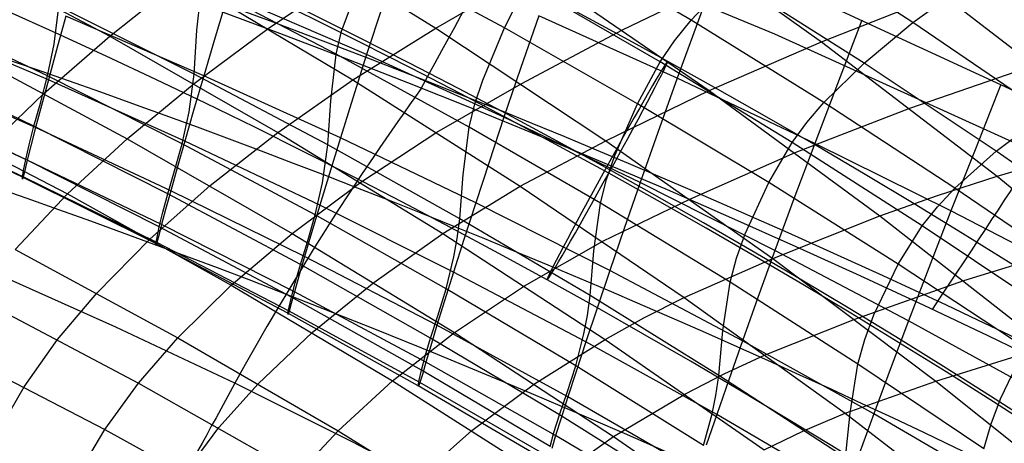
# Model space of a CAD drawing. Extents: x -919 to -345, y -585 to -19.
# Tile 98 of 123: x -517 to -477, y -126 to -110. Entities that reach past the tile are written whole.
import ezdxf

# ---------------------------------------------------------------- set-up
doc = ezdxf.new("R2010")
doc.units = 0
doc.layers.add('SCHIUMATO', color=84, linetype='CONTINUOUS')
doc.layers.add('TELAIO', color=3, linetype='CONTINUOUS')

msp = doc.modelspace()

# ---------------------------------------------------------------- linework, layer by layer
at = {"layer": 'SCHIUMATO'}
for p, q in [((-491.805, -105.263, 286.313), (-484.602, -110.412, 285.712)), ((-507.005, -105.553, 265.09), (-500.053, -109.859, 264.325)), ((-486.473, -110.1, -41.622), (-497.058, -105.683, -41.713)), ((-483.429, -105.685, 296.908), (-476.078, -111.349, 296.402)), ((-489.828, -109.544, 202.623), (-495.22, -106.362, 202.989)), ((-480.942, -109.633, 218.408), (-486.353, -106.116, 218.96)), ((-519.954, -106.52, 245.649), (-513.111, -110.178, 244.948)), ((-503.827, -109.985, 174.927), (-502.688, -106.939, 187.454)), ((-497.298, -109.856, 187.354), (-502.688, -106.939, 187.454)), ((-488.613, -107.05, -32.678), (-489.53, -109.54, -25.067)), ((-500.053, -109.859, 264.325), (-496.092, -107.554, 275.364)), ((-496.092, -107.554, 275.364), (-489.1, -112.361, 274.668)), ((-513.111, -110.178, 244.948), (-510.196, -107.868, 255.052)), ((-510.196, -107.868, 255.052), (-503.371, -111.928, 254.304)), ((-506.768, -109.873, 254.681), (-503.513, -107.68, 264.71)), ((-492.577, -109.93, 275.019), (-488.182, -107.808, 286.015)), ((-489.828, -109.544, 202.623), (-488.254, -107.869, 210.685)), ((-482.891, -111.269, 210.211), (-488.254, -107.869, 210.685)), ((-480.942, -109.633, 218.408), (-478.667, -107.996, 226.848)), ((-509.626, -109.948, 163.66), (-509.426, -108.101, 171.349)), ((-504.042, -110.906, 171.244), (-509.426, -108.101, 171.349)), ((-497.298, -109.856, 187.354), (-496.425, -108.117, 195.054)), ((-491.07, -111.218, 194.808), (-496.425, -108.117, 195.054)), ((-475.056, -113.22, -32.451), (-485.541, -108.379, -32.627)), ((-508.374, -108.522, -2.301), (-508.89, -110.222, 5.404)), ((-502.825, -110.923, -2.229), (-508.374, -108.522, -2.301)), ((-484.602, -110.412, 285.712), (-479.73, -108.486, 296.658)), ((-515.602, -111.777, 139.714), (-521.047, -109.184, 139.745)), ((-515.336, -110.502, 147.728), (-515.149, -108.995, 155.728)), ((-509.734, -111.707, 155.671), (-515.149, -108.995, 155.728)), ((-502.206, -109.019, -9.921), (-502.825, -110.923, -2.229)), ((-515.569, -111.93, 28.57), (-521.082, -109.588, 28.519)), ((-514.871, -109.388, 13.066), (-515.244, -110.737, 20.809)), ((-509.349, -111.768, 13.127), (-514.871, -109.388, 13.066)), ((-495.93, -109.363, -17.51), (-496.659, -111.476, -9.843)), ((-490.378, -111.869, -17.427), (-495.93, -109.363, -17.51)), ((-490.493, -110.377, 198.697), (-489.828, -109.544, 202.623)), ((-489.53, -109.54, -25.067), (-490.378, -111.869, -17.427)), ((-484.507, -112.846, 202.249), (-489.828, -109.544, 202.623)), ((-482.99, -109.537, -32.588), (-483.967, -112.089, -24.979)), ((-482.891, -111.269, 210.211), (-480.942, -109.633, 218.408)), ((-475.609, -113.272, 217.847), (-480.942, -109.633, 218.408)), ((-509.734, -111.707, 155.671), (-509.626, -109.948, 163.66)), ((-509.732, -112.082, 244.587), (-506.768, -109.873, 254.681)), ((-504.042, -110.906, 171.244), (-503.827, -109.985, 174.927)), ((-503.371, -111.928, 254.304), (-500.053, -109.859, 264.325)), ((-500.053, -109.859, 264.325), (-493.235, -114.373, 263.539)), ((-498.174, -111.945, 178.637), (-497.298, -109.856, 187.354)), ((-491.973, -112.892, 187.25), (-497.298, -109.856, 187.354)), ((-496.627, -112.09, 263.935), (-492.577, -109.93, 275.019)), ((-515.754, -112.474, 234.773), (-513.111, -110.178, 244.948)), ((-513.111, -110.178, 244.948), (-506.38, -114.035, 244.221)), ((-508.89, -110.222, 5.404), (-509.349, -111.768, 13.127)), ((-491.07, -111.218, 194.808), (-490.493, -110.377, 198.697)), ((-489.1, -112.361, 274.668), (-484.602, -110.412, 285.712)), ((-476.029, -114.847, -41.527), (-486.473, -110.1, -41.622)), ((-484.602, -110.412, 285.712), (-477.57, -115.79, 285.09)), ((-519.124, -110.7, 235.113), (-512.409, -114.295, 234.427)), ((-515.602, -111.777, 139.714), (-515.336, -110.502, 147.728)), ((-515.244, -110.737, 20.809), (-515.569, -111.93, 28.57)), ((-516.149, -113.785, 123.44), (-521.568, -111.202, 123.46)), ((-504.26, -112.772, 163.561), (-504.042, -110.906, 171.244)), ((-498.716, -113.833, 171.135), (-504.042, -110.906, 171.244)), ((-502.825, -110.923, -2.229), (-503.38, -112.669, 5.473)), ((-497.322, -113.43, -2.155), (-502.825, -110.923, -2.229)), ((-491.973, -112.892, 187.25), (-491.07, -111.218, 194.808)), ((-485.783, -114.437, 194.556), (-491.07, -111.218, 194.808)), ((-516.083, -113.847, 44.125), (-521.552, -111.441, 44.082)), ((-496.659, -111.476, -9.843), (-497.322, -113.43, -2.155)), ((-484.507, -112.846, 202.249), (-482.891, -111.269, 210.211)), ((-477.602, -114.788, 209.729), (-482.891, -111.269, 210.211)), ((-481.065, -113.073, 285.404), (-476.078, -111.349, 296.402)), ((-515.89, -112.867, 131.595), (-515.602, -111.777, 139.714)), ((-515.569, -111.93, 28.57), (-515.849, -112.966, 36.344)), ((-510.217, -114.495, 139.683), (-515.602, -111.777, 139.714)), ((-510.106, -114.386, 28.624), (-515.569, -111.93, 28.57)), ((-509.935, -113.219, 147.69), (-509.734, -111.707, 155.671)), ((-509.349, -111.768, 13.127), (-509.753, -113.156, 20.867)), ((-504.381, -114.541, 155.61), (-509.734, -111.707, 155.671)), ((-503.875, -114.258, 13.191), (-509.349, -111.768, 13.127)), ((-506.38, -114.035, 244.221), (-503.371, -111.928, 254.304)), ((-503.371, -111.928, 254.304), (-496.67, -116.188, 253.533)), ((-498.487, -112.897, 174.841), (-498.174, -111.945, 178.637)), ((-490.378, -111.869, -17.427), (-491.158, -114.036, -9.762)), ((-484.872, -114.477, -17.342), (-490.378, -111.869, -17.427)), ((-512.409, -114.295, 234.427), (-509.732, -112.082, 244.587)), ((-500.635, -112.28, -46.995), (-500.867, -112.602, -47.041)), ((-500.004, -114.034, 253.921), (-496.627, -112.09, 263.935)), ((-493.235, -114.373, 263.539), (-489.1, -112.361, 274.668)), ((-489.1, -112.361, 274.668), (-482.261, -117.383, 273.951)), ((-483.967, -112.089, -24.979), (-484.872, -114.477, -17.342)), ((-477.413, -112.118, -32.494), (-478.452, -114.734, -24.887)), ((-516.475, -115.127, 107.158), (-521.881, -112.562, 107.161)), ((-516.417, -115.148, 59.709), (-521.853, -112.687, 59.675)), ((-518.121, -114.749, 224.535), (-515.754, -112.474, 234.773)), ((-504.381, -114.541, 155.61), (-504.26, -112.772, 163.561)), ((-503.38, -112.669, 5.473), (-503.875, -114.258, 13.191)), ((-500.867, -112.602, -47.041), (-501.102, -112.929, -47.079)), ((-521.463, -113.041, 224.857), (-514.803, -116.504, 224.207)), ((-516.149, -113.785, 123.44), (-515.89, -112.867, 131.595)), ((-515.849, -112.966, 36.344), (-516.083, -113.847, 44.125)), ((-509.753, -113.156, 20.867), (-510.106, -114.386, 28.624)), ((-501.102, -112.929, -47.079), (-501.338, -113.261, -47.111)), ((-498.716, -113.833, 171.135), (-498.487, -112.897, 174.841)), ((-492.884, -114.963, 178.572), (-491.973, -112.892, 187.25)), ((-486.714, -116.045, 187.141), (-491.973, -112.892, 187.25)), ((-485.661, -114.846, 274.312), (-481.065, -113.073, 285.404)), ((-485.19, -113.636, 198.38), (-484.507, -112.846, 202.249)), ((-479.257, -116.265, 201.868), (-484.507, -112.846, 202.249)), ((-516.608, -115.828, 90.869), (-522.013, -113.287, 90.852)), ((-516.578, -115.82, 75.302), (-521.993, -113.314, 75.275)), ((-510.217, -114.495, 139.683), (-509.935, -113.219, 147.69)), ((-501.338, -113.261, -47.111), (-501.576, -113.599, -47.136)), ((-497.322, -113.43, -2.155), (-497.919, -115.224, 5.543)), ((-491.869, -116.043, -2.077), (-497.322, -113.43, -2.155)), ((-477.602, -114.788, 209.729), (-475.609, -113.272, 217.847)), ((-516.342, -114.536, 115.317), (-516.149, -113.785, 123.44)), ((-516.083, -113.847, 44.125), (-516.273, -114.575, 51.908)), ((-510.79, -116.492, 123.419), (-516.149, -113.785, 123.44)), ((-510.668, -116.371, 44.17), (-516.083, -113.847, 44.125)), ((-501.815, -113.942, -47.153), (-502.056, -114.289, -47.163)), ((-501.576, -113.599, -47.136), (-501.815, -113.942, -47.153)), ((-498.955, -115.719, 163.459), (-498.716, -113.833, 171.135)), ((-493.457, -116.877, 171.022), (-498.716, -113.833, 171.135)), ((-485.783, -114.437, 194.556), (-485.19, -113.636, 198.38)), ((-514.803, -116.504, 224.207), (-512.409, -114.295, 234.427)), ((-512.409, -114.295, 234.427), (-505.802, -118.082, 233.718)), ((-509.092, -116.165, 234.075), (-506.38, -114.035, 244.221)), ((-506.38, -114.035, 244.221), (-499.766, -118.086, 243.471)), ((-503.875, -114.258, 13.191), (-504.313, -115.687, 20.927)), ((-498.452, -116.858, 13.258), (-503.875, -114.258, 13.191)), ((-503.058, -116.036, 243.849), (-500.004, -114.034, 253.921)), ((-502.056, -114.289, -47.163), (-502.297, -114.641, -47.166)), ((-496.67, -116.188, 253.533), (-493.235, -114.373, 263.539)), ((-493.235, -114.373, 263.539), (-486.556, -119.089, 262.736)), ((-491.158, -114.036, -9.762), (-491.869, -116.043, -2.077)), ((-477.57, -115.79, 285.09), (-472.474, -114.272, 296.141)), ((-516.475, -115.127, 107.158), (-516.342, -114.536, 115.317)), ((-516.273, -114.575, 51.908), (-516.417, -115.148, 59.709)), ((-510.519, -115.581, 131.568), (-510.217, -114.495, 139.683)), ((-510.106, -114.386, 28.624), (-510.411, -115.457, 36.394)), ((-504.885, -117.341, 139.649), (-510.217, -114.495, 139.683)), ((-504.696, -116.956, 28.68), (-510.106, -114.386, 28.624)), ((-504.593, -116.061, 147.65), (-504.381, -114.541, 155.61)), ((-499.093, -117.497, 155.547), (-504.381, -114.541, 155.61)), ((-502.297, -114.641, -47.166), (-502.539, -114.997, -47.161)), ((-486.714, -116.045, 187.141), (-485.783, -114.437, 194.556)), ((-480.567, -117.773, 194.298), (-485.783, -114.437, 194.556)), ((-484.872, -114.477, -17.342), (-485.705, -116.701, -9.679)), ((-479.416, -117.183, -17.253), (-484.872, -114.477, -17.342)), ((-478.452, -114.734, -24.887), (-479.416, -117.183, -17.253)), ((-516.563, -115.563, 98.926), (-516.475, -115.127, 107.158)), ((-516.417, -115.148, 59.709), (-516.516, -115.563, 67.533)), ((-511.128, -117.817, 107.155), (-516.475, -115.127, 107.158)), ((-511.036, -117.728, 59.745), (-516.417, -115.148, 59.709)), ((-502.539, -114.997, -47.161), (-503.024, -115.721, -47.129)), ((-493.214, -115.926, 174.752), (-492.884, -114.963, 178.572)), ((-489.878, -116.706, 263.14), (-485.661, -114.846, 274.312)), ((-479.257, -116.265, 201.868), (-477.602, -114.788, 209.729)), ((-472.39, -118.425, 209.239), (-477.602, -114.788, 209.729)), ((-510.411, -115.457, 36.394), (-510.668, -116.371, 44.17)), ((-497.919, -115.224, 5.543), (-498.452, -116.858, 13.258)), ((-516.578, -115.82, 75.302), (-516.611, -115.913, 82.993)), ((-516.611, -115.913, 82.993), (-516.608, -115.828, 90.869)), ((-516.608, -115.828, 90.869), (-516.563, -115.563, 98.926)), ((-511.261, -118.492, 90.887), (-516.608, -115.828, 90.869)), ((-516.516, -115.563, 67.533), (-516.578, -115.82, 75.302)), ((-511.22, -118.447, 75.33), (-516.578, -115.82, 75.302)), ((-510.79, -116.492, 123.419), (-510.519, -115.581, 131.568)), ((-504.313, -115.687, 20.927), (-504.696, -116.956, 28.68)), ((-503.024, -115.721, -47.129), (-503.511, -116.458, -47.067)), ((-499.093, -117.497, 155.547), (-498.955, -115.719, 163.459)), ((-493.457, -116.877, 171.022), (-493.214, -115.926, 174.752)), ((-479.958, -116.569, 279.557), (-477.57, -115.79, 285.09)), ((-477.57, -115.79, 285.09), (-470.715, -121.39, 284.448)), ((-511.51, -118.307, 223.874), (-509.092, -116.165, 234.075)), ((-505.802, -118.082, 233.718), (-503.058, -116.036, 243.849)), ((-504.885, -117.341, 139.649), (-504.593, -116.061, 147.65)), ((-499.766, -118.086, 243.471), (-496.67, -116.188, 253.533)), ((-496.67, -116.188, 253.533), (-490.097, -120.643, 252.741)), ((-491.869, -116.043, -2.077), (-492.509, -117.886, 5.617)), ((-486.465, -118.761, -1.997), (-491.869, -116.043, -2.077)), ((-487.662, -118.097, 178.503), (-486.714, -116.045, 187.141)), ((-481.525, -119.313, 187.028), (-486.714, -116.045, 187.141)), ((-479.958, -117.012, 198.055), (-479.257, -116.265, 201.868)), ((-474.081, -119.801, 201.48), (-479.257, -116.265, 201.868)), ((-516.905, -118.723, 213.938), (-514.803, -116.504, 224.207)), ((-514.803, -116.504, 224.207), (-508.244, -120.156, 223.536)), ((-510.991, -117.235, 115.304), (-510.79, -116.492, 123.419)), ((-510.668, -116.371, 44.17), (-510.877, -117.128, 51.948)), ((-505.477, -119.33, 123.397), (-510.79, -116.492, 123.419)), ((-505.306, -119.01, 44.217), (-510.668, -116.371, 44.17)), ((-503.511, -116.458, -47.067), (-503.997, -117.208, -46.974)), ((-493.367, -118.392, 253.139), (-489.878, -116.706, 263.14)), ((-485.705, -116.701, -9.679), (-486.465, -118.761, -1.997)), ((-482.261, -117.383, 273.951), (-479.958, -116.569, 279.557)), ((-510.877, -117.128, 51.948), (-511.036, -117.728, 59.745)), ((-504.696, -116.956, 28.68), (-505.026, -118.063, 36.446)), ((-499.339, -119.638, 28.739), (-504.696, -116.956, 28.68)), ((-498.452, -116.858, 13.258), (-498.925, -118.329, 20.99)), ((-493.083, -119.566, 13.328), (-498.452, -116.858, 13.258)), ((-493.717, -118.784, 163.353), (-493.457, -116.877, 171.022)), ((-488.266, -120.039, 170.905), (-493.457, -116.877, 171.022)), ((-480.567, -117.773, 194.298), (-479.958, -117.012, 198.055)), ((-511.128, -117.817, 107.155), (-510.991, -117.235, 115.304)), ((-505.197, -118.426, 131.54), (-504.885, -117.341, 139.649)), ((-499.638, -120.299, 139.613), (-504.885, -117.341, 139.649)), ((-503.997, -117.208, -46.974), (-504.48, -117.966, -46.852)), ((-499.195, -118.292, 151.579), (-499.093, -117.497, 155.547)), ((-493.872, -120.573, 155.481), (-499.093, -117.497, 155.547)), ((-486.556, -119.089, 262.736), (-482.261, -117.383, 273.951)), ((-482.261, -117.383, 273.951), (-475.58, -122.612, 273.216)), ((-479.416, -117.183, -17.253), (-480.304, -119.465, -9.593)), ((-474.009, -119.984, -17.162), (-479.416, -117.183, -17.253)), ((-511.218, -118.24, 98.934), (-511.128, -117.817, 107.155)), ((-511.036, -117.728, 59.745), (-511.148, -118.168, 67.565)), ((-505.834, -120.633, 107.151), (-511.128, -117.817, 107.155)), ((-505.713, -120.426, 59.783), (-511.036, -117.728, 59.745)), ((-492.509, -117.886, 5.617), (-493.083, -119.566, 13.328)), ((-481.525, -119.313, 187.028), (-480.567, -117.773, 194.298)), ((-475.422, -121.224, 194.034), (-480.567, -117.773, 194.298)), ((-513.632, -120.471, 213.628), (-511.51, -118.307, 223.874)), ((-511.261, -118.492, 90.887), (-511.218, -118.24, 98.934)), ((-511.148, -118.168, 67.565), (-511.22, -118.447, 75.33)), ((-508.244, -120.156, 223.536), (-505.802, -118.082, 233.718)), ((-505.802, -118.082, 233.718), (-499.307, -122.057, 232.987)), ((-505.026, -118.063, 36.446), (-505.306, -119.01, 44.217)), ((-504.48, -117.966, -46.852), (-504.96, -118.732, -46.7)), ((-502.54, -120.046, 233.355), (-499.766, -118.086, 243.471)), ((-499.766, -118.086, 243.471), (-493.272, -122.326, 242.7)), ((-499.325, -119.02, 147.608), (-499.195, -118.292, 151.579)), ((-488.008, -119.073, 174.658), (-487.662, -118.097, 178.503)), ((-511.26, -118.56, 83.017), (-511.261, -118.492, 90.887)), ((-505.976, -121.277, 90.905), (-511.261, -118.492, 90.887)), ((-511.22, -118.447, 75.33), (-511.26, -118.56, 83.017)), ((-505.923, -121.192, 75.359), (-511.22, -118.447, 75.33)), ((-505.477, -119.33, 123.397), (-505.197, -118.426, 131.54)), ((-498.925, -118.329, 20.99), (-499.339, -119.638, 28.739)), ((-496.503, -120.183, 243.088), (-493.367, -118.392, 253.139)), ((-516.905, -118.723, 213.938), (-510.384, -122.265, 213.315)), ((-505.306, -119.01, 44.217), (-505.536, -119.799, 51.991)), ((-504.96, -118.732, -46.7), (-505.435, -119.502, -46.519)), ((-500.004, -121.764, 44.267), (-505.306, -119.01, 44.217)), ((-499.638, -120.299, 139.613), (-499.325, -119.02, 147.608)), ((-493.872, -120.573, 155.481), (-493.717, -118.784, 163.353)), ((-490.097, -120.643, 252.741), (-486.556, -119.089, 262.736)), ((-488.266, -120.039, 170.905), (-488.008, -119.073, 174.658)), ((-486.465, -118.761, -1.997), (-487.151, -120.654, 5.693)), ((-486.556, -119.089, 262.736), (-480.02, -124.001, 261.916)), ((-481.116, -121.581, -1.914), (-486.465, -118.761, -1.997)), ((-505.688, -120.064, 115.29), (-505.477, -119.33, 123.397)), ((-500.262, -122.273, 123.374), (-505.477, -119.33, 123.397)), ((-482.508, -121.347, 178.431), (-481.525, -119.313, 187.028)), ((-476.406, -122.696, 186.91), (-481.525, -119.313, 187.028)), ((-480.304, -119.465, -9.593), (-481.116, -121.581, -1.914)), ((-478.9, -119.972, 273.586), (-476.555, -119.246, 279.215)), ((-512.872, -121.832, -44.842), (-517.694, -119.676, -44.811)), ((-505.435, -119.502, -46.519), (-505.903, -120.275, -46.31)), ((-505.536, -119.799, 51.991), (-505.713, -120.426, 59.783)), ((-499.339, -119.638, 28.739), (-499.699, -120.782, 36.5)), ((-494.04, -122.431, 28.8), (-499.339, -119.638, 28.739)), ((-493.083, -119.566, 13.328), (-493.592, -121.082, 21.055)), ((-487.767, -122.382, 13.4), (-493.083, -119.566, 13.328)), ((-510.384, -122.265, 213.315), (-508.244, -120.156, 223.536)), ((-508.244, -120.156, 223.536), (-501.791, -123.992, 222.846)), ((-505.903, -120.275, -46.31), (-506.364, -121.047, -46.073)), ((-505.834, -120.633, 107.151), (-505.688, -120.064, 115.29)), ((-505.004, -122.051, 223.193), (-502.54, -120.046, 233.355)), ((-499.307, -122.057, 232.987), (-496.503, -120.183, 243.088)), ((-488.549, -121.968, 163.244), (-488.266, -120.039, 170.905)), ((-483.145, -123.317, 170.784), (-488.266, -120.039, 170.905)), ((-483.269, -121.521, 262.328), (-478.9, -119.972, 273.586)), ((-518.463, -120.635, 205.06), (-511.961, -124.075, 204.533)), ((-515.199, -122.332, 204.799), (-513.632, -120.471, 213.628)), ((-505.93, -121.042, 98.942), (-505.834, -120.633, 107.151)), ((-505.713, -120.426, 59.783), (-505.84, -120.891, 67.598)), ((-500.624, -123.56, 107.147), (-505.834, -120.633, 107.151)), ((-500.451, -123.242, 59.822), (-505.713, -120.426, 59.783)), ((-499.968, -121.377, 131.51), (-499.638, -120.299, 139.613)), ((-494.449, -123.382, 139.576), (-499.638, -120.299, 139.613)), ((-493.982, -121.371, 151.527), (-493.872, -120.573, 155.481)), ((-488.721, -123.767, 155.412), (-493.872, -120.573, 155.481)), ((-491.721, -121.463, 247.755), (-490.097, -120.643, 252.741)), ((-490.097, -120.643, 252.741), (-483.658, -125.288, 251.931)), ((-487.151, -120.654, 5.693), (-487.767, -122.382, 13.4)), ((-506.364, -121.047, -46.073), (-506.814, -121.816, -45.809)), ((-505.976, -121.277, 90.905), (-505.93, -121.042, 98.942)), ((-505.84, -120.891, 67.598), (-505.923, -121.192, 75.359)), ((-499.699, -120.782, 36.5), (-500.004, -121.764, 44.267)), ((-505.971, -121.326, 83.042), (-505.976, -121.277, 90.905)), ((-500.755, -124.181, 90.925), (-505.976, -121.277, 90.905)), ((-505.923, -121.192, 75.359), (-505.971, -121.326, 83.042)), ((-500.685, -124.059, 75.39), (-505.923, -121.192, 75.359)), ((-500.262, -122.273, 123.374), (-499.968, -121.377, 131.51)), ((-494.12, -122.101, 147.564), (-493.982, -121.371, 151.527)), ((-493.592, -121.082, 21.055), (-494.04, -122.431, 28.8)), ((-493.272, -122.326, 242.7), (-491.721, -121.463, 247.755)), ((-482.872, -122.334, 174.561), (-482.508, -121.347, 178.431)), ((-508.098, -124.086, -44.872), (-512.872, -121.832, -44.842)), ((-506.814, -121.816, -45.809), (-507.254, -122.581, -45.52)), ((-500.004, -121.764, 44.267), (-500.255, -122.584, 52.035)), ((-494.762, -124.632, 44.318), (-500.004, -121.764, 44.267)), ((-486.86, -122.942, 252.338), (-483.269, -121.521, 262.328)), ((-481.116, -121.581, -1.914), (-481.851, -123.527, 5.772)), ((-475.822, -124.499, -1.829), (-481.116, -121.581, -1.914)), ((-507.161, -124.104, 212.997), (-505.004, -122.051, 223.193)), ((-501.791, -123.992, 222.846), (-499.307, -122.057, 232.987)), ((-499.307, -122.057, 232.987), (-492.928, -126.214, 232.237)), ((-494.449, -123.382, 139.576), (-494.12, -122.101, 147.564)), ((-488.721, -123.767, 155.412), (-488.549, -121.968, 163.244)), ((-519.799, -122.573, 196.174), (-513.308, -125.931, 195.753)), ((-516.541, -124.229, 195.965), (-515.199, -122.332, 204.799)), ((-511.961, -124.075, 204.533), (-510.384, -122.265, 213.315)), ((-510.384, -122.265, 213.315), (-503.965, -125.989, 212.677)), ((-507.254, -122.581, -45.52), (-507.683, -123.338, -45.207)), ((-500.478, -122.998, 115.275), (-500.262, -122.273, 123.374)), ((-500.255, -122.584, 52.035), (-500.451, -123.242, 59.822)), ((-495.099, -125.344, 123.35), (-500.262, -122.273, 123.374)), ((-496.103, -124.113, 232.614), (-493.272, -122.326, 242.7)), ((-494.04, -122.431, 28.8), (-494.43, -123.614, 36.556)), ((-488.8, -125.336, 28.863), (-494.04, -122.431, 28.8)), ((-493.272, -122.326, 242.7), (-486.903, -126.751, 241.909)), ((-487.767, -122.382, 13.4), (-488.316, -123.943, 21.123)), ((-482.511, -125.304, 13.474), (-487.767, -122.382, 13.4)), ((-483.145, -123.317, 170.784), (-482.872, -122.334, 174.561)), ((-480.02, -124.001, 261.916), (-475.58, -122.612, 273.216)), ((-500.624, -123.56, 107.147), (-500.478, -122.998, 115.275)), ((-488.504, -123.705, 247.358), (-486.86, -122.942, 252.338)), ((-507.683, -123.338, -45.207), (-508.098, -124.086, -44.872)), ((-500.451, -123.242, 59.822), (-500.591, -123.734, 67.633)), ((-495.251, -126.173, 59.863), (-500.451, -123.242, 59.822)), ((-494.794, -124.456, 131.478), (-494.449, -123.382, 139.576)), ((-489.332, -126.583, 139.537), (-494.449, -123.382, 139.576)), ((-483.452, -125.267, 163.131), (-483.145, -123.317, 170.784)), ((-478.095, -126.709, 170.659), (-483.145, -123.317, 170.784)), ((-500.716, -123.959, 98.951), (-500.624, -123.56, 107.147)), ((-500.591, -123.734, 67.633), (-500.685, -124.059, 75.39)), ((-495.472, -126.611, 107.143), (-500.624, -123.56, 107.147)), ((-494.43, -123.614, 36.556), (-494.762, -124.632, 44.318)), ((-490.071, -124.516, 242.307), (-488.504, -123.705, 247.358)), ((-488.84, -124.569, 151.472), (-488.721, -123.767, 155.412)), ((-483.643, -127.077, 155.34), (-488.721, -123.767, 155.412)), ((-481.851, -123.527, 5.772), (-482.511, -125.304, 13.474)), ((-477.426, -124.71, 178.354), (-476.958, -123.706, 182.464)), ((-517.101, -125.199, 191.515), (-516.541, -124.229, 195.965)), ((-513.308, -125.931, 195.753), (-511.961, -124.075, 204.533)), ((-511.961, -124.075, 204.533), (-505.56, -127.695, 203.989)), ((-508.747, -125.862, 204.263), (-507.161, -124.104, 212.997)), ((-508.098, -124.086, -44.872), (-508.289, -124.432, -44.705)), ((-503.375, -126.438, -44.9), (-508.098, -124.086, -44.872)), ((-503.965, -125.989, 212.677), (-501.791, -123.992, 222.846)), ((-501.791, -123.992, 222.846), (-495.45, -128.009, 222.139)), ((-500.755, -124.181, 90.925), (-500.716, -123.959, 98.951)), ((-500.742, -124.213, 83.068), (-500.755, -124.181, 90.925)), ((-495.601, -127.204, 90.945), (-500.755, -124.181, 90.925)), ((-500.685, -124.059, 75.39), (-500.742, -124.213, 83.068)), ((-495.515, -127.041, 75.421), (-500.685, -124.059, 75.39)), ((-498.607, -125.978, 222.494), (-496.103, -124.113, 232.614)), ((-488.316, -123.943, 21.123), (-488.8, -125.336, 28.863)), ((-483.658, -125.288, 251.931), (-480.02, -124.001, 261.916)), ((-480.02, -124.001, 261.916), (-473.631, -129.105, 261.083)), ((-508.289, -124.432, -44.705), (-508.479, -124.777, -44.528)), ((-495.099, -125.344, 123.35), (-494.794, -124.456, 131.478)), ((-492.928, -126.214, 232.237), (-490.071, -124.516, 242.307)), ((-488.987, -125.302, 147.517), (-488.84, -124.569, 151.472)), ((-508.479, -124.777, -44.528), (-508.668, -125.122, -44.341)), ((-494.762, -124.632, 44.318), (-495.036, -125.485, 52.081)), ((-489.582, -127.612, 44.371), (-494.762, -124.632, 44.318)), ((-477.807, -125.71, 174.46), (-477.426, -124.71, 178.354)), ((-508.668, -125.122, -44.341), (-508.856, -125.465, -44.144)), ((-495.323, -126.06, 115.26), (-495.099, -125.344, 123.35)), ((-490.007, -128.533, 123.325), (-495.099, -125.344, 123.35)), ((-489.332, -126.583, 139.537), (-488.987, -125.302, 147.517)), ((-488.8, -125.336, 28.863), (-489.221, -126.558, 36.614)), ((-483.621, -128.348, 28.928), (-488.8, -125.336, 28.863)), ((-485.32, -125.993, 246.955), (-483.658, -125.288, 251.931)), ((-483.658, -125.288, 251.931), (-477.355, -130.118, 251.104)), ((-483.643, -127.077, 155.34), (-483.452, -125.267, 163.131)), ((-482.511, -125.304, 13.474), (-483.1, -126.912, 21.193)), ((-477.314, -128.328, 13.551), (-482.511, -125.304, 13.474)), ((-509.043, -125.805, -43.937), (-509.228, -126.143, -43.72)), ((-508.856, -125.465, -44.144), (-509.043, -125.805, -43.937)), ((-495.036, -125.485, 52.081), (-495.251, -126.173, 59.863)), ((-478.095, -126.709, 170.659), (-477.807, -125.71, 174.46)), ((-513.87, -126.885, 191.332), (-513.308, -125.931, 195.753)), ((-513.308, -125.931, 195.753), (-506.917, -129.469, 195.317)), ((-510.1, -127.678, 195.537), (-508.747, -125.862, 204.263)), ((-509.228, -126.143, -43.72), (-509.411, -126.478, -43.493)), ((-505.56, -127.695, 203.989), (-503.965, -125.989, 212.677)), ((-503.965, -125.989, 212.677), (-497.652, -129.891, 212.029)), ((-500.795, -127.918, 212.354), (-498.607, -125.978, 222.494)), ((-495.472, -126.611, 107.143), (-495.323, -126.06, 115.26)), ((-495.251, -126.173, 59.863), (-495.407, -126.692, 67.669)), ((-490.117, -129.218, 59.905), (-495.251, -126.173, 59.863)), ((-486.903, -126.751, 241.909), (-485.32, -125.993, 246.955)), ((-509.411, -126.478, -43.493), (-509.592, -126.809, -43.257)), ((-498.704, -128.888, -44.926), (-503.375, -126.438, -44.9)), ((-495.45, -128.009, 222.139), (-492.928, -126.214, 232.237)), ((-492.928, -126.214, 232.237), (-486.667, -130.554, 231.467))]:
    msp.add_line(p, q, dxfattribs=at)
at = {"layer": 'SCHIUMATO', "extrusion": (-1.24771e-05, 4.60852e-05, 1)}
msp.add_arc((-631.986, -443.854, -46.994), 356.655, 61.21858, 118.54818, dxfattribs=at)
at = {"layer": 'SCHIUMATO', "extrusion": (0.874837, -0.484282, 0.011438)}
msp.add_arc((-343.793, -30.239, -384.142), 12.748, 284.0744, 8.2899, dxfattribs=at)
at = {"layer": 'SCHIUMATO', "extrusion": (0.831413, -0.555557, 0.010451)}
msp.add_arc((-370.8, -31.06, -332.406), 12.897, 284.8925, 9.2869, dxfattribs=at)
at = {"layer": 'TELAIO', "extrusion": (0.875201, -0.483369, -0.019413)}
msp.add_circle((-339.596, 214.472, -380.075), 5, dxfattribs=at)
at = {"layer": 'TELAIO', "extrusion": (-1.27117e-16, -0.04013, 0.999194)}
msp.add_arc((-631.948, -357.63, 226.163), 291.855, 32.13766, 90, dxfattribs=at)
at = {"layer": 'TELAIO', "extrusion": (1.28822e-16, -0.04013, 0.999194)}
msp.add_arc((-631.948, -357.63, 221.271), 286.75, 32.13766, 90, dxfattribs=at)
at = {"layer": 'TELAIO', "extrusion": (-1.02904e-16, -0.04013, 0.999194)}
msp.add_arc((-631.948, -357.63, 231.268), 286.963, 32.13766, 90, dxfattribs=at)
at = {"layer": 'TELAIO', "extrusion": (-3.0222e-16, -0.04013, 0.999194)}
msp.add_arc((-631.948, -357.63, 226.376), 281.858, 32.13766, 90, dxfattribs=at)
at = {"layer": 'TELAIO'}
for centre, radius in [((-631.95, -445.649, -36.09), 358.656), ((-631.95, -445.649, -41.09), 353.656), ((-631.95, -445.649, -31.09), 353.656), ((-631.95, -445.649, -36.09), 348.656)]:
    msp.add_arc(centre, radius, 61.51327, 89.99964, dxfattribs=at)

doc.saveas('drawing.dxf')
